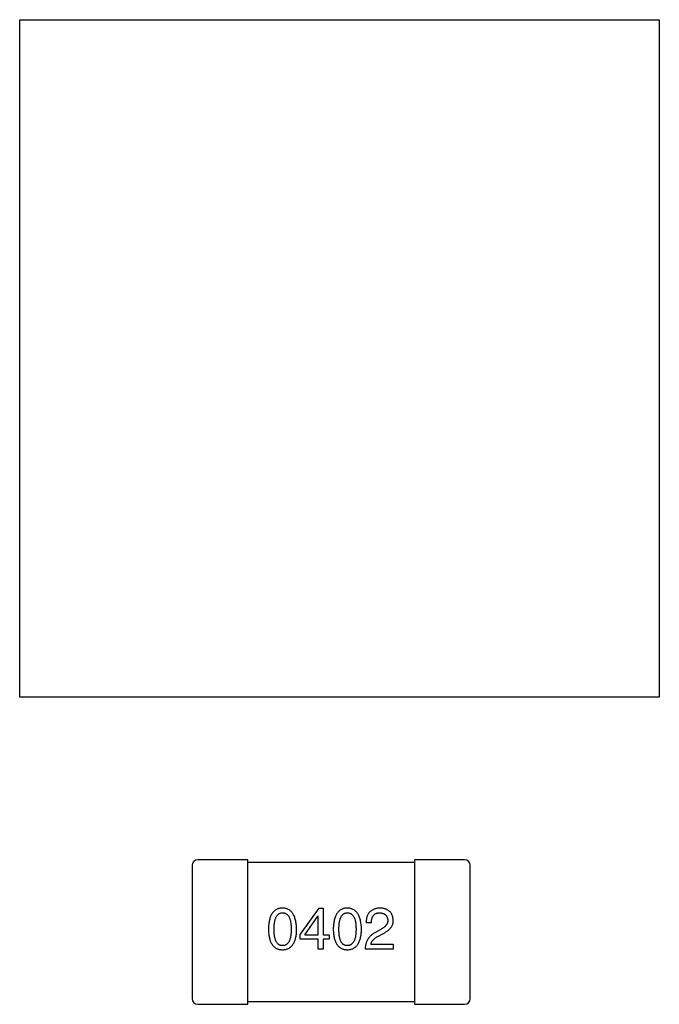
# Model space of a CAD drawing. Header units: millimetres. Extents: x 0 to 297, y 0 to 210.
# Tile 36 of 172: x 91.89 to 94.19, y 129.27 to 132.81. Entities that reach past the tile are written whole.
import ezdxf

# ---------------------------------------------------------------- set-up
doc = ezdxf.new("R2010")
doc.units = ezdxf.units.MM
doc.header["$LTSCALE"] = 16.335
for name, color, linetype in [('2_100_DXF_CONTINUOUS_LINE', 7, 'CONTINUOUS'), ('3_1_A_DXF_CONTINUOUS_LINE', 7, 'CONTINUOUS'), ('_1_10001_DXF_CONTINUOUS_LINE', 7, 'CONTINUOUS'), ('EXTRUDED-105DXF_CONTINUOUS_LINE', 7, 'CONTINUOUS')]:
    doc.layers.add(name, color=color, linetype=linetype)

msp = doc.modelspace()

# ---------------------------------------------------------------- linework, layer by layer
at = {"layer": '2_100_DXF_CONTINUOUS_LINE', "color": 7, "linetype": 'Continuous'}
for p, q in [((92.5085, 129.7688), (92.5085, 129.2888)), ((92.7085, 129.7888), (92.5285, 129.7888)), ((92.7085, 129.2688), (92.7085, 129.7888)), ((92.5285, 129.2688), (92.7085, 129.2688))]:
    msp.add_line(p, q, dxfattribs=at)
for centre, start, end in [((92.5285, 129.7688), 90, 180), ((92.5285, 129.2888), 180, 270)]:
    msp.add_arc(centre, 0.02, start, end, dxfattribs=at)
at = {"layer": '3_1_A_DXF_CONTINUOUS_LINE', "color": 7, "linetype": 'Continuous'}
for p, q in [((93.3085, 129.7888), (93.3085, 129.2688)), ((93.4885, 129.7888), (93.3085, 129.7888)), ((93.5085, 129.2888), (93.5085, 129.7688)), ((93.3085, 129.2688), (93.4885, 129.2688))]:
    msp.add_line(p, q, dxfattribs=at)
for centre, start, end in [((93.4885, 129.7688), 0, 90), ((93.4885, 129.2888), 270, 0)]:
    msp.add_arc(centre, 0.02, start, end, dxfattribs=at)
at = {"layer": '_1_10001_DXF_CONTINUOUS_LINE', "color": 7, "linetype": 'Continuous'}
for p, q in [((93.3085, 129.7788), (92.7085, 129.7788)), ((92.964, 129.6151), (92.8968, 129.5216)), ((92.964, 129.6151), (92.9796, 129.6151)), ((92.9796, 129.6151), (92.9796, 129.5192)), ((92.914, 129.5192), (92.9608, 129.5864)), ((92.9616, 129.5864), (92.9608, 129.5864)), ((92.9616, 129.5192), (92.9616, 129.5864)), ((93.1529, 129.5618), (93.1341, 129.5618)), ((92.8968, 129.5036), (92.8968, 129.5216)), ((92.914, 129.5192), (92.9616, 129.5192)), ((92.9796, 129.5192), (93.0017, 129.5192)), ((93.0017, 129.5192), (93.0017, 129.5036)), ((93.1849, 129.5372), (93.1652, 129.5257)), ((93.1759, 129.5126), (93.1914, 129.5216)), ((92.9616, 129.5036), (92.8968, 129.5036)), ((92.9616, 129.4675), (92.9616, 129.5036)), ((92.9796, 129.5036), (92.9796, 129.4675)), ((93.0017, 129.5036), (92.9796, 129.5036)), ((93.1513, 129.4847), (93.2316, 129.4847)), ((93.2316, 129.4847), (93.2316, 129.4675)), ((92.9796, 129.4675), (92.9616, 129.4675)), ((93.2316, 129.4675), (93.1308, 129.4675)), ((92.7085, 129.2788), (93.3085, 129.2788))]:
    msp.add_line(p, q, dxfattribs=at)
for points, knots in [([(92.8335, 129.6151), (92.8315, 129.615), (92.8276, 129.6148), (92.822, 129.6138), (92.8168, 129.6122), (92.8119, 129.6101), (92.8073, 129.6074), (92.8032, 129.604), (92.7995, 129.6001), (92.7961, 129.5956), (92.7931, 129.5905), (92.7905, 129.5848), (92.7882, 129.5786), (92.7864, 129.5717), (92.7849, 129.5643), (92.7838, 129.5564), (92.783, 129.5478), (92.7828, 129.5419), (92.7827, 129.5388)], [0, 0, 0, 0, 0.057911, 0.113262, 0.165956, 0.217443, 0.268511, 0.319665, 0.372, 0.426129, 0.483365, 0.543779, 0.607756, 0.676562, 0.749704, 0.827713, 0.911177, 1, 1, 1, 1]), ([(92.8843, 129.5388), (92.8842, 129.5418), (92.884, 129.5477), (92.8831, 129.5562), (92.8819, 129.5641), (92.8804, 129.5714), (92.8785, 129.5782), (92.8762, 129.5844), (92.8736, 129.5901), (92.8705, 129.5952), (92.8672, 129.5997), (92.8634, 129.6036), (92.8593, 129.607), (92.8549, 129.6098), (92.85, 129.612), (92.8449, 129.6136), (92.8393, 129.6147), (92.8355, 129.6149), (92.8335, 129.6151)], [0, 0, 0, 0, 0.088475, 0.171606, 0.249595, 0.322626, 0.391327, 0.455765, 0.516374, 0.573675, 0.628522, 0.681161, 0.732559, 0.783563, 0.83504, 0.887639, 0.942585, 1, 1, 1, 1]), ([(93.0667, 129.6151), (93.0647, 129.615), (93.0608, 129.6148), (93.0552, 129.6138), (93.0499, 129.6122), (93.045, 129.6101), (93.0405, 129.6074), (93.0364, 129.604), (93.0326, 129.6001), (93.0293, 129.5956), (93.0262, 129.5905), (93.0236, 129.5848), (93.0214, 129.5786), (93.0195, 129.5717), (93.018, 129.5643), (93.0169, 129.5564), (93.0162, 129.5478), (93.016, 129.5419), (93.0159, 129.5388)], [0, 0, 0, 0, 0.057911, 0.113262, 0.165956, 0.217443, 0.268511, 0.319665, 0.372, 0.426129, 0.483365, 0.543779, 0.607756, 0.676562, 0.749704, 0.827713, 0.911177, 1, 1, 1, 1]), ([(93.1175, 129.5388), (93.1174, 129.5418), (93.1171, 129.5477), (93.1162, 129.5562), (93.115, 129.5641), (93.1135, 129.5714), (93.1116, 129.5782), (93.1093, 129.5844), (93.1067, 129.5901), (93.1037, 129.5952), (93.1003, 129.5997), (93.0966, 129.6036), (93.0925, 129.607), (93.088, 129.6098), (93.0832, 129.612), (93.078, 129.6136), (93.0725, 129.6147), (93.0686, 129.6149), (93.0667, 129.6151)], [0, 0, 0, 0, 0.088475, 0.171606, 0.249595, 0.322626, 0.391327, 0.455765, 0.516374, 0.573675, 0.628522, 0.681161, 0.732559, 0.783563, 0.83504, 0.887639, 0.942585, 1, 1, 1, 1]), ([(93.1849, 129.6151), (93.1829, 129.615), (93.1789, 129.6148), (93.1732, 129.614), (93.1679, 129.6128), (93.163, 129.6112), (93.1585, 129.6092), (93.1543, 129.6069), (93.1505, 129.6042), (93.1471, 129.601), (93.1441, 129.5974), (93.1415, 129.5935), (93.1393, 129.5891), (93.1375, 129.5844), (93.136, 129.5793), (93.1349, 129.5738), (93.1343, 129.5679), (93.1341, 129.5639), (93.1341, 129.5618)], [0, 0, 0, 0, 0.07282, 0.141057, 0.2062, 0.267672, 0.326735, 0.383519, 0.439188, 0.494454, 0.549628, 0.605958, 0.66397, 0.72402, 0.787502, 0.854127, 0.925065, 1, 1, 1, 1]), ([(93.2316, 129.5708), (93.2315, 129.5725), (93.2312, 129.5758), (93.2304, 129.5806), (93.2293, 129.5851), (93.2278, 129.5892), (93.2261, 129.5931), (93.224, 129.5967), (93.2215, 129.5999), (93.2188, 129.6028), (93.2156, 129.6054), (93.2122, 129.6078), (93.2085, 129.6098), (93.2044, 129.6115), (93.1999, 129.6128), (93.1952, 129.6139), (93.1902, 129.6147), (93.1867, 129.6149), (93.1849, 129.6151)], [0, 0, 0, 0, 0.070688, 0.137741, 0.201612, 0.262778, 0.321223, 0.378455, 0.434411, 0.490146, 0.546362, 0.603392, 0.662208, 0.723401, 0.787372, 0.85442, 0.925153, 1, 1, 1, 1]), ([(92.8032, 129.5388), (92.8032, 129.5412), (92.8033, 129.5458), (92.8036, 129.5525), (92.8042, 129.5588), (92.805, 129.5645), (92.8061, 129.5698), (92.8073, 129.5747), (92.8089, 129.5791), (92.8107, 129.583), (92.8127, 129.5865), (92.8149, 129.5896), (92.8174, 129.5921), (92.8202, 129.5942), (92.8232, 129.5959), (92.8264, 129.597), (92.8299, 129.5977), (92.8323, 129.5978), (92.8335, 129.5978)], [0, 0, 0, 0, 0.096452, 0.187278, 0.271765, 0.350519, 0.423437, 0.491321, 0.554011, 0.612224, 0.666281, 0.717003, 0.764884, 0.811423, 0.856783, 0.902993, 0.950236, 1, 1, 1, 1]), ([(92.8335, 129.5978), (92.8348, 129.5978), (92.8372, 129.5977), (92.8408, 129.597), (92.8441, 129.5959), (92.8472, 129.5942), (92.85, 129.5921), (92.8526, 129.5896), (92.8549, 129.5865), (92.857, 129.5831), (92.8588, 129.5791), (92.8604, 129.5747), (92.8617, 129.5698), (92.8628, 129.5645), (92.8636, 129.5588), (92.8642, 129.5525), (92.8646, 129.5458), (92.8646, 129.5412), (92.8647, 129.5388)], [0, 0, 0, 0, 0.050604, 0.098688, 0.145699, 0.191791, 0.238625, 0.286717, 0.337546, 0.391814, 0.449755, 0.512106, 0.579685, 0.652048, 0.730262, 0.814146, 0.904281, 1, 1, 1, 1]), ([(93.0363, 129.5388), (93.0364, 129.5412), (93.0364, 129.5458), (93.0368, 129.5525), (93.0373, 129.5588), (93.0381, 129.5645), (93.0393, 129.5698), (93.0405, 129.5747), (93.042, 129.5791), (93.0438, 129.583), (93.0458, 129.5865), (93.0481, 129.5896), (93.0506, 129.5921), (93.0533, 129.5942), (93.0563, 129.5959), (93.0596, 129.597), (93.0631, 129.5977), (93.0654, 129.5978), (93.0667, 129.5978)], [0, 0, 0, 0, 0.096452, 0.187278, 0.271765, 0.350519, 0.423437, 0.491321, 0.554011, 0.612224, 0.666281, 0.717003, 0.764884, 0.811423, 0.856783, 0.902993, 0.950236, 1, 1, 1, 1]), ([(93.0667, 129.5978), (93.0679, 129.5978), (93.0704, 129.5977), (93.074, 129.597), (93.0773, 129.5959), (93.0804, 129.5942), (93.0832, 129.5921), (93.0858, 129.5896), (93.0881, 129.5865), (93.0902, 129.5831), (93.092, 129.5791), (93.0935, 129.5747), (93.0949, 129.5698), (93.096, 129.5645), (93.0968, 129.5588), (93.0974, 129.5525), (93.0978, 129.5458), (93.0978, 129.5412), (93.0978, 129.5388)], [0, 0, 0, 0, 0.050604, 0.098688, 0.145699, 0.191791, 0.238625, 0.286717, 0.337546, 0.391814, 0.449755, 0.512106, 0.579685, 0.652048, 0.730262, 0.814146, 0.904281, 1, 1, 1, 1]), ([(93.1529, 129.5618), (93.153, 129.5632), (93.1531, 129.5661), (93.1535, 129.5702), (93.1541, 129.574), (93.155, 129.5775), (93.1561, 129.5807), (93.1574, 129.5837), (93.1589, 129.5864), (93.1607, 129.5888), (93.1626, 129.591), (93.1648, 129.5928), (93.1672, 129.5944), (93.1698, 129.5957), (93.1727, 129.5966), (93.1757, 129.5973), (93.179, 129.5978), (93.1813, 129.5978), (93.1824, 129.5978)], [0, 0, 0, 0, 0.082594, 0.15978, 0.232961, 0.301462, 0.365595, 0.426678, 0.484662, 0.540809, 0.595146, 0.648401, 0.702272, 0.757102, 0.813447, 0.872233, 0.934055, 1, 1, 1, 1]), ([(93.1824, 129.5978), (93.1836, 129.5978), (93.1857, 129.5977), (93.1889, 129.5973), (93.1919, 129.5967), (93.1947, 129.596), (93.1973, 129.595), (93.1996, 129.5938), (93.2018, 129.5925), (93.2038, 129.5909), (93.2055, 129.5892), (93.2071, 129.5872), (93.2084, 129.5851), (93.2095, 129.5828), (93.2104, 129.5803), (93.2112, 129.5775), (93.2117, 129.5746), (93.2119, 129.5726), (93.2119, 129.5716)], [0, 0, 0, 0, 0.076112, 0.148436, 0.216883, 0.281466, 0.34298, 0.402356, 0.459881, 0.51546, 0.571111, 0.62658, 0.683162, 0.741007, 0.801404, 0.863825, 0.930544, 1, 1, 1, 1]), ([(93.2119, 129.5716), (93.212, 129.5708), (93.2121, 129.5692), (93.2119, 129.5668), (93.2115, 129.5644), (93.2109, 129.5621), (93.21, 129.5598), (93.2089, 129.5575), (93.2076, 129.5553), (93.206, 129.5531), (93.2042, 129.551), (93.2021, 129.5489), (93.1998, 129.5469), (93.1973, 129.5448), (93.1945, 129.5429), (93.1916, 129.5409), (93.1883, 129.539), (93.186, 129.5378), (93.1849, 129.5372)], [0, 0, 0, 0, 0.052237, 0.103888, 0.155485, 0.207395, 0.259864, 0.31356, 0.369176, 0.4266, 0.486836, 0.550048, 0.61567, 0.685271, 0.75824, 0.834614, 0.915635, 1, 1, 1, 1]), ([(93.1914, 129.5216), (93.1931, 129.5224), (93.1965, 129.5239), (93.2012, 129.5264), (93.2055, 129.529), (93.2096, 129.5317), (93.2133, 129.5344), (93.2167, 129.5373), (93.2197, 129.5402), (93.2224, 129.5433), (93.2248, 129.5464), (93.2268, 129.5496), (93.2284, 129.5529), (93.2298, 129.5563), (93.2307, 129.5598), (93.2314, 129.5634), (93.2317, 129.5671), (93.2316, 129.5696), (93.2316, 129.5708)], [0, 0, 0, 0, 0.082731, 0.161257, 0.236138, 0.307554, 0.375712, 0.440848, 0.502916, 0.562567, 0.619798, 0.675716, 0.73039, 0.78386, 0.837315, 0.890547, 0.944917, 1, 1, 1, 1]), ([(92.7827, 129.5388), (92.7828, 129.5359), (92.783, 129.5302), (92.7838, 129.5219), (92.7849, 129.5141), (92.7864, 129.507), (92.7882, 129.5004), (92.7905, 129.4943), (92.7931, 129.4888), (92.7961, 129.4839), (92.7995, 129.4795), (92.8032, 129.4757), (92.8074, 129.4725), (92.8119, 129.4699), (92.8168, 129.4678), (92.822, 129.4663), (92.8277, 129.4653), (92.8315, 129.4652), (92.8335, 129.4651)], [0, 0, 0, 0, 0.087693, 0.170223, 0.247496, 0.319826, 0.387768, 0.451403, 0.511459, 0.568358, 0.622671, 0.675251, 0.726739, 0.778422, 0.830759, 0.884394, 0.940865, 1, 1, 1, 1]), ([(92.8335, 129.4798), (92.8323, 129.4799), (92.8299, 129.48), (92.8264, 129.4806), (92.8232, 129.4818), (92.8202, 129.4835), (92.8174, 129.4855), (92.8149, 129.4881), (92.8127, 129.4911), (92.8107, 129.4946), (92.8089, 129.4986), (92.8073, 129.503), (92.8061, 129.5078), (92.805, 129.5131), (92.8042, 129.5189), (92.8036, 129.5251), (92.8033, 129.5318), (92.8032, 129.5365), (92.8032, 129.5388)], [0, 0, 0, 0, 0.049766, 0.097012, 0.143225, 0.188786, 0.235079, 0.282962, 0.333687, 0.387747, 0.445963, 0.508657, 0.576545, 0.649868, 0.72822, 0.812712, 0.903543, 1, 1, 1, 1]), ([(92.8335, 129.4651), (92.8355, 129.4652), (92.8394, 129.4653), (92.845, 129.4663), (92.8503, 129.4678), (92.8552, 129.4699), (92.8597, 129.4725), (92.8638, 129.4757), (92.8676, 129.4795), (92.871, 129.4839), (92.8739, 129.4889), (92.8765, 129.4943), (92.8788, 129.5004), (92.8807, 129.507), (92.8822, 129.5141), (92.8833, 129.5219), (92.884, 129.5302), (92.8842, 129.5359), (92.8843, 129.5388)], [0, 0, 0, 0, 0.059134, 0.115603, 0.169236, 0.221572, 0.273254, 0.32474, 0.377319, 0.431815, 0.488555, 0.548609, 0.612242, 0.680182, 0.75251, 0.829782, 0.91231, 1, 1, 1, 1]), ([(92.8647, 129.5388), (92.8646, 129.5365), (92.8646, 129.5319), (92.8642, 129.5253), (92.8636, 129.5192), (92.8628, 129.5134), (92.8617, 129.5082), (92.8604, 129.5033), (92.8588, 129.499), (92.857, 129.495), (92.8549, 129.4915), (92.8526, 129.4885), (92.85, 129.4859), (92.8472, 129.4838), (92.8441, 129.4821), (92.8408, 129.4808), (92.8372, 129.4801), (92.8348, 129.4799), (92.8335, 129.4798)], [0, 0, 0, 0, 0.094834, 0.184067, 0.267029, 0.344713, 0.417334, 0.484367, 0.546941, 0.604717, 0.65953, 0.710539, 0.759381, 0.806382, 0.853027, 0.900623, 0.949121, 1, 1, 1, 1]), ([(93.0159, 129.5388), (93.016, 129.5359), (93.0162, 129.5302), (93.0169, 129.5219), (93.018, 129.5141), (93.0195, 129.507), (93.0214, 129.5004), (93.0236, 129.4943), (93.0262, 129.4888), (93.0293, 129.4839), (93.0326, 129.4795), (93.0364, 129.4757), (93.0405, 129.4725), (93.045, 129.4699), (93.0499, 129.4678), (93.0552, 129.4663), (93.0608, 129.4653), (93.0647, 129.4652), (93.0667, 129.4651)], [0, 0, 0, 0, 0.087693, 0.170223, 0.247496, 0.319826, 0.387768, 0.451403, 0.511459, 0.568358, 0.622671, 0.675251, 0.726739, 0.778422, 0.830759, 0.884394, 0.940865, 1, 1, 1, 1]), ([(93.0667, 129.4798), (93.0654, 129.4799), (93.0631, 129.48), (93.0596, 129.4806), (93.0563, 129.4818), (93.0534, 129.4835), (93.0506, 129.4855), (93.0481, 129.4881), (93.0458, 129.4911), (93.0438, 129.4946), (93.042, 129.4986), (93.0405, 129.503), (93.0393, 129.5078), (93.0381, 129.5131), (93.0373, 129.5189), (93.0368, 129.5251), (93.0364, 129.5318), (93.0364, 129.5365), (93.0363, 129.5388)], [0, 0, 0, 0, 0.049766, 0.097012, 0.143225, 0.188786, 0.235079, 0.282962, 0.333687, 0.387747, 0.445963, 0.508657, 0.576545, 0.649868, 0.72822, 0.812712, 0.903543, 1, 1, 1, 1]), ([(93.0978, 129.5388), (93.0978, 129.5365), (93.0978, 129.5319), (93.0974, 129.5253), (93.0968, 129.5192), (93.0959, 129.5134), (93.0949, 129.5082), (93.0935, 129.5033), (93.092, 129.499), (93.0901, 129.495), (93.0881, 129.4915), (93.0857, 129.4885), (93.0832, 129.4859), (93.0804, 129.4838), (93.0773, 129.4821), (93.074, 129.4808), (93.0704, 129.4801), (93.0679, 129.4799), (93.0667, 129.4798)], [0, 0, 0, 0, 0.094834, 0.184067, 0.267029, 0.344713, 0.417334, 0.484367, 0.546941, 0.604717, 0.65953, 0.710539, 0.759381, 0.806382, 0.853027, 0.900623, 0.949121, 1, 1, 1, 1]), ([(93.0667, 129.4651), (93.0687, 129.4652), (93.0725, 129.4653), (93.0782, 129.4663), (93.0834, 129.4678), (93.0883, 129.4699), (93.0928, 129.4725), (93.097, 129.4757), (93.1007, 129.4795), (93.1041, 129.4839), (93.1071, 129.4889), (93.1097, 129.4943), (93.1119, 129.5004), (93.1138, 129.507), (93.1153, 129.5141), (93.1164, 129.5219), (93.1172, 129.5302), (93.1174, 129.5359), (93.1175, 129.5388)], [0, 0, 0, 0, 0.059134, 0.115603, 0.169236, 0.221572, 0.273254, 0.32474, 0.377319, 0.431815, 0.488555, 0.548609, 0.612242, 0.680182, 0.75251, 0.829782, 0.91231, 1, 1, 1, 1]), ([(93.1652, 129.5257), (93.1638, 129.525), (93.1611, 129.5235), (93.1573, 129.5209), (93.1537, 129.5182), (93.1505, 129.5154), (93.1474, 129.5123), (93.1446, 129.5091), (93.142, 129.5057), (93.1398, 129.5022), (93.1377, 129.4984), (93.136, 129.4945), (93.1344, 129.4905), (93.1332, 129.4862), (93.1322, 129.4818), (93.1315, 129.4772), (93.131, 129.4724), (93.1309, 129.4692), (93.1308, 129.4675)], [0, 0, 0, 0, 0.065828, 0.130094, 0.192451, 0.254037, 0.313974, 0.373757, 0.433048, 0.492243, 0.551902, 0.611758, 0.672678, 0.734814, 0.798569, 0.863693, 0.930488, 1, 1, 1, 1]), ([(93.1513, 129.4847), (93.1515, 129.486), (93.1521, 129.4887), (93.1537, 129.4924), (93.1559, 129.4961), (93.1587, 129.4996), (93.1621, 129.5031), (93.1661, 129.5064), (93.1707, 129.5096), (93.1741, 129.5116), (93.1759, 129.5126)], [0, 0, 0, 0, 0.103034, 0.208166, 0.318255, 0.434664, 0.559728, 0.695394, 0.841708, 1, 1, 1, 1])]:
    msp.add_open_spline(points, degree=3, knots=knots, dxfattribs=at)
at = {"layer": 'EXTRUDED-105DXF_CONTINUOUS_LINE', "color": 7, "linetype": 'Continuous'}
for p, q in [((91.8884, 130.3736), (91.8884, 132.8111)), ((91.8884, 132.8111), (94.1884, 132.8111)), ((94.1884, 132.8111), (94.1884, 130.3736)), ((94.1884, 130.3736), (91.8884, 130.3736))]:
    msp.add_line(p, q, dxfattribs=at)

doc.saveas('drawing.dxf')
